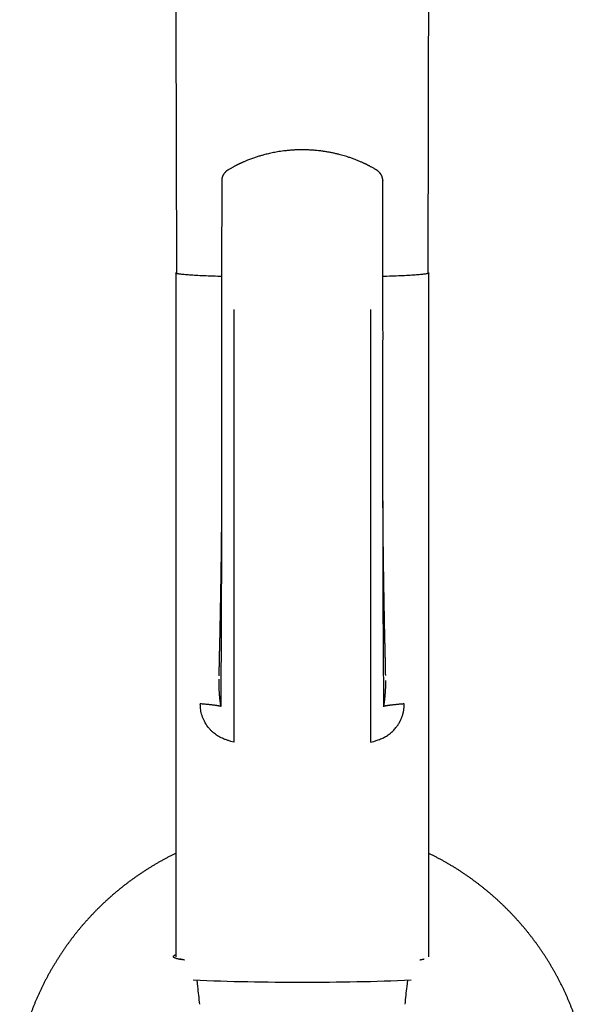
# Model space of a CAD drawing. Header units: millimetres. Extents: x 8 to 692, y 12 to 782.
# Tile 30 of 34: x 386 to 442, y 575 to 672. Entities that reach past the tile are written whole.
import ezdxf

# ---------------------------------------------------------------- set-up
doc = ezdxf.new("R2010")
doc.units = ezdxf.units.MM

msp = doc.modelspace()

# ---------------------------------------------------------------- linework, layer by layer
at = {"color": 7, "linetype": 'Continuous', "lineweight": 30}
for p, q in [((405.98, 655.865), (405.978, 655.86)), ((401.463, 646.766), (401.463, 579.717)), ((426.263, 579.717), (426.263, 646.766)), ((405.96, 643.227), (405.963, 643.225)), ((407.163, 600.752), (406.863, 600.847)), ((420.563, 600.752), (420.863, 600.848)), ((403.629, 576.824), (403.558, 577.437)), ((424.169, 577.437), (424.098, 576.824))]:
    msp.add_line(p, q, dxfattribs=at)
at = {"color": 7, "linetype": 'Continuous', "lineweight": 30, "flags": 128}
for points in [[(401.271, 750.887), (401.38, 708.848), (401.541, 646.765)], [(426.186, 646.765), (426.347, 708.844), (426.455, 750.89)], [(405.958, 646.432), (405.81, 646.437), (405.566, 646.444), (405.328, 646.452), (405.095, 646.46), (404.869, 646.468), (404.648, 646.476), (404.434, 646.485), (404.227, 646.493), (404.026, 646.502), (403.832, 646.511), (403.644, 646.521), (403.464, 646.53), (403.291, 646.54), (403.125, 646.549), (402.966, 646.559), (402.815, 646.569), (402.671, 646.58), (402.535, 646.59), (402.407, 646.6), (402.287, 646.611), (402.175, 646.621), (402.07, 646.632), (401.974, 646.643), (401.886, 646.654), (401.806, 646.665), (401.734, 646.676), (401.671, 646.687), (401.616, 646.698), (401.57, 646.709), (401.531, 646.721), (401.502, 646.732), (401.48, 646.743), (401.468, 646.755), (401.463, 646.766), (401.468, 646.777), (401.48, 646.788), (401.502, 646.8), (401.531, 646.811), (401.541, 646.814)], [(426.186, 646.814), (426.196, 646.811), (426.225, 646.8), (426.246, 646.788), (426.259, 646.777), (426.263, 646.766), (426.259, 646.755), (426.246, 646.743), (426.225, 646.732), (426.196, 646.721), (426.157, 646.709), (426.111, 646.698), (426.056, 646.687), (425.992, 646.676), (425.921, 646.665), (425.841, 646.654), (425.753, 646.643), (425.657, 646.632), (425.552, 646.621), (425.44, 646.611), (425.32, 646.6), (425.191, 646.59), (425.056, 646.58), (424.912, 646.569), (424.761, 646.559), (424.602, 646.549), (424.436, 646.54), (424.263, 646.53), (424.083, 646.521), (423.895, 646.511), (423.701, 646.502), (423.5, 646.493), (423.292, 646.485), (423.078, 646.476), (422.858, 646.468), (422.632, 646.46), (422.399, 646.452), (422.161, 646.444), (421.917, 646.437), (421.769, 646.432)]]:
    msp.add_lwpolyline(points, dxfattribs=at)
at = {"color": 7, "linetype": 'Continuous', "lineweight": 30}
for centre, start, end in [((412.71, 787.385), 267.40187, 270.3146), ((415.017, 787.385), 269.6854, 272.59813)]:
    msp.add_arc(centre, 210.143, start, end, dxfattribs=at)
for points, knots in [([(421.054, 656.928), (421.009, 656.954), (420.924, 657.003), (420.8, 657.074), (420.685, 657.137), (420.579, 657.194), (420.484, 657.245), (420.398, 657.289), (420.322, 657.328), (420.256, 657.361), (420.201, 657.388), (420.158, 657.41), (420.126, 657.425), (420.103, 657.436), (420.087, 657.444), (420.072, 657.451), (420.056, 657.459), (420.035, 657.469), (420.009, 657.482), (419.977, 657.496), (419.925, 657.521), (419.851, 657.556), (419.746, 657.603), (419.625, 657.657), (419.487, 657.716), (419.342, 657.777), (419.19, 657.839), (419.031, 657.901), (418.865, 657.963), (418.696, 658.024), (418.527, 658.083), (418.326, 658.15), (418.094, 658.223), (417.831, 658.301), (417.547, 658.379), (417.242, 658.456), (416.917, 658.529), (416.595, 658.595), (416.272, 658.653), (415.945, 658.704), (415.615, 658.748), (415.282, 658.785), (414.948, 658.814), (414.606, 658.836), (414.255, 658.85), (413.908, 658.855), (413.565, 658.852), (413.227, 658.841), (412.884, 658.822), (412.543, 658.794), (412.21, 658.76), (411.889, 658.719), (411.588, 658.674), (411.307, 658.627), (411.045, 658.577), (410.793, 658.525), (410.552, 658.47), (410.321, 658.414), (410.117, 658.361), (409.937, 658.312), (409.774, 658.265), (409.608, 658.215), (409.436, 658.161), (409.258, 658.102), (409.075, 658.04), (408.887, 657.972), (408.694, 657.9), (408.52, 657.832), (408.367, 657.769), (408.241, 657.716), (408.122, 657.665), (408.021, 657.621), (407.939, 657.584), (407.873, 657.554), (407.815, 657.527), (407.763, 657.503), (407.718, 657.482), (407.683, 657.465), (407.653, 657.45), (407.62, 657.435), (407.576, 657.413), (407.522, 657.387), (407.461, 657.356), (407.391, 657.321), (407.313, 657.281), (407.226, 657.235), (407.13, 657.185), (407.027, 657.129), (406.916, 657.067), (406.797, 657), (406.715, 656.952), (406.673, 656.928)], [0, 0, 0, 0, 0.010451, 0.020116, 0.028994, 0.037085, 0.044391, 0.05091, 0.056643, 0.061589, 0.06575, 0.069125, 0.071337, 0.073003, 0.074124, 0.075069, 0.07621, 0.077767, 0.079738, 0.082123, 0.084779, 0.091433, 0.098637, 0.107932, 0.118007, 0.128862, 0.139604, 0.151015, 0.163034, 0.175095, 0.187056, 0.198915, 0.217346, 0.235526, 0.253457, 0.275916, 0.297971, 0.319622, 0.340985, 0.362767, 0.385089, 0.406632, 0.428658, 0.45117, 0.47417, 0.497663, 0.519448, 0.541636, 0.564232, 0.586951, 0.608982, 0.630276, 0.650833, 0.669029, 0.686605, 0.703561, 0.719895, 0.735607, 0.750696, 0.761799, 0.772815, 0.784325, 0.796346, 0.808878, 0.821685, 0.834986, 0.848782, 0.863072, 0.872423, 0.881898, 0.890657, 0.89847, 0.903943, 0.908831, 0.913133, 0.91685, 0.920363, 0.923119, 0.92469, 0.927138, 0.930465, 0.934672, 0.939188, 0.94441, 0.950339, 0.956974, 0.964316, 0.972214, 0.980794, 0.990056, 1, 1, 1, 1]), ([(406.673, 656.928), (406.66, 656.92), (406.636, 656.906), (406.606, 656.886), (406.577, 656.867), (406.542, 656.843), (406.499, 656.812), (406.446, 656.771), (406.392, 656.724), (406.339, 656.675), (406.295, 656.63), (406.257, 656.586), (406.222, 656.544), (406.189, 656.501), (406.161, 656.46), (406.136, 656.42), (406.113, 656.38), (406.09, 656.338), (406.068, 656.291), (406.051, 656.251), (406.04, 656.221), (406.033, 656.201), (406.026, 656.182), (406.019, 656.158), (406.01, 656.13), (406.001, 656.094), (405.991, 656.048), (405.982, 655.992), (405.975, 655.928), (405.973, 655.883), (405.973, 655.859)], [0, 0, 0, 0, 0.033923, 0.060768, 0.080419, 0.111416, 0.155454, 0.199457, 0.264452, 0.317062, 0.364277, 0.408015, 0.45058, 0.488879, 0.529861, 0.563297, 0.596298, 0.631883, 0.671066, 0.711156, 0.729209, 0.741917, 0.756986, 0.774939, 0.796055, 0.821641, 0.85756, 0.899465, 0.947052, 1, 1, 1, 1]), ([(421.754, 655.859), (421.753, 655.886), (421.752, 655.936), (421.743, 656.007), (421.732, 656.067), (421.721, 656.114), (421.71, 656.151), (421.701, 656.181), (421.693, 656.206), (421.684, 656.231), (421.673, 656.259), (421.659, 656.291), (421.645, 656.321), (421.633, 656.345), (421.623, 656.363), (421.613, 656.382), (421.6, 656.405), (421.585, 656.43), (421.57, 656.454), (421.554, 656.477), (421.536, 656.503), (421.511, 656.537), (421.48, 656.575), (421.446, 656.614), (421.412, 656.65), (421.38, 656.682), (421.353, 656.708), (421.329, 656.729), (421.31, 656.746), (421.29, 656.762), (421.268, 656.78), (421.243, 656.8), (421.217, 656.82), (421.192, 656.838), (421.172, 656.852), (421.152, 656.866), (421.126, 656.883), (421.093, 656.904), (421.067, 656.919), (421.054, 656.928)], [0, 0, 0, 0, 0.060896, 0.113784, 0.158351, 0.194255, 0.220499, 0.2425, 0.261759, 0.279019, 0.300759, 0.328576, 0.356818, 0.373933, 0.386737, 0.401725, 0.421964, 0.446288, 0.467624, 0.484778, 0.509518, 0.540302, 0.578599, 0.620362, 0.657454, 0.691665, 0.72363, 0.744351, 0.763704, 0.781914, 0.801027, 0.828788, 0.853545, 0.875891, 0.896151, 0.913113, 0.935846, 0.964767, 1, 1, 1, 1]), ([(405.975, 655.865), (405.974, 655.472), (405.972, 654.593), (405.969, 653.229), (405.967, 651.771), (405.964, 650.313), (405.962, 648.865), (405.96, 647.426), (405.958, 645.996), (405.957, 644.596), (405.956, 643.674), (405.955, 643.227)], [0, 0, 0, 0, 0.093135, 0.208429, 0.323703, 0.438966, 0.554225, 0.667424, 0.780619, 0.893808, 1, 1, 1, 1]), ([(421.772, 643.229), (421.771, 643.683), (421.77, 644.623), (421.769, 646.048), (421.767, 647.504), (421.765, 648.96), (421.762, 650.409), (421.76, 651.849), (421.757, 653.281), (421.755, 654.619), (421.753, 655.48), (421.752, 655.864)], [0, 0, 0, 0, 0.1081417, 0.2234091, 0.3386842, 0.4539625, 0.5692429, 0.6824692, 0.7957059, 0.9089627, 1, 1, 1, 1]), ([(421.754, 655.864), (421.754, 655.864), (421.755, 655.862), (421.754, 655.861), (421.753, 655.859)], [0, 0, 0, 0, 0.054178, 1, 1, 1, 1]), ([(405.96, 643.227), (405.959, 643.024), (405.958, 642.621), (405.957, 642.023), (405.956, 641.438), (405.955, 640.864), (405.955, 640.302), (405.954, 639.753), (405.954, 639.216), (405.954, 638.684), (405.955, 638.157), (405.955, 637.635), (405.955, 637.127), (405.955, 636.634), (405.956, 636.154), (405.956, 635.689), (405.956, 635.238), (405.957, 634.801), (405.957, 634.378), (405.957, 633.969), (405.958, 633.575), (405.958, 633.201), (405.958, 632.848), (405.959, 632.515), (405.959, 632.195), (405.959, 631.887), (405.959, 631.456), (405.96, 630.899), (405.96, 630.213), (405.96, 629.532), (405.961, 628.853), (405.961, 628.178), (405.961, 627.4), (405.961, 626.783), (405.961, 626.33), (405.96, 626.148), (405.96, 625.976), (405.959, 625.805), (405.959, 625.636), (405.958, 625.47), (405.957, 625.319), (405.956, 625.182), (405.955, 625.06), (405.954, 624.984), (405.954, 624.948)], [0, 0, 0, 0, 0.033076, 0.065526, 0.097339, 0.128507, 0.15902, 0.188872, 0.218057, 0.246568, 0.275709, 0.304101, 0.33174, 0.358622, 0.384744, 0.410104, 0.4347, 0.45853, 0.481593, 0.503889, 0.525416, 0.546176, 0.565048, 0.583239, 0.600751, 0.617585, 0.633742, 0.671427, 0.708921, 0.746249, 0.783419, 0.820436, 0.85731, 0.911576, 0.922107, 0.932151, 0.941669, 0.950664, 0.960692, 0.969988, 0.978556, 0.986406, 0.99355, 1, 1, 1, 1]), ([(407.163, 643.183), (407.163, 641.714), (407.163, 638.774), (407.163, 634.38), (407.163, 630.003), (407.163, 625.646), (407.163, 621.553), (407.163, 617.723), (407.163, 614.152), (407.163, 611.489), (407.163, 609.721), (407.163, 608.838), (407.163, 607.958), (407.163, 607.076), (407.163, 606.222), (407.163, 605.476), (407.163, 604.848), (407.163, 604.335), (407.163, 603.886), (407.163, 603.477), (407.163, 603.142), (407.163, 602.9), (407.163, 602.819), (407.163, 602.779)], [0, 0, 0, 0, 0.100118, 0.200225, 0.300317, 0.400397, 0.500464, 0.58384, 0.667207, 0.750568, 0.771408, 0.792247, 0.813086, 0.833919, 0.854718, 0.8755, 0.891066, 0.906639, 0.922195, 0.937735, 0.958479, 0.979224, 1, 1, 1, 1]), ([(420.563, 643.183), (420.563, 642.613), (420.563, 641.471), (420.563, 639.761), (420.563, 638.053), (420.563, 636.346), (420.563, 634.639), (420.563, 632.931), (420.563, 631.271), (420.563, 629.659), (420.563, 628.097), (420.563, 626.539), (420.563, 624.988), (420.563, 623.444), (420.563, 621.934), (420.563, 620.458), (420.563, 619.015), (420.563, 617.578), (420.563, 616.246), (420.563, 615.012), (420.563, 613.872), (420.563, 612.72), (420.563, 611.613), (420.563, 610.549), (420.563, 609.528), (420.563, 608.706), (420.563, 608.085), (420.563, 607.67), (420.563, 607.254), (420.563, 606.839), (420.563, 606.429), (420.563, 606.068), (420.563, 605.755), (420.563, 605.49), (420.563, 605.23), (420.563, 604.977), (420.563, 604.733), (420.563, 604.5), (420.563, 604.278), (420.563, 604.07), (420.563, 603.877), (420.563, 603.7), (420.563, 603.54), (420.563, 603.396), (420.563, 603.27), (420.563, 603.16), (420.563, 603.058), (420.563, 602.965), (420.563, 602.886), (420.563, 602.823), (420.563, 602.793), (420.563, 602.779)], [0, 0, 0, 0, 0.038871, 0.077719, 0.116565, 0.155432, 0.194343, 0.233327, 0.272387, 0.308233, 0.344083, 0.379894, 0.415629, 0.451255, 0.486724, 0.520375, 0.553833, 0.5872, 0.620611, 0.647017, 0.673663, 0.700641, 0.728041, 0.751687, 0.775748, 0.800243, 0.809985, 0.819794, 0.829669, 0.839611, 0.84962, 0.859695, 0.866605, 0.873544, 0.880514, 0.887516, 0.894554, 0.90162, 0.908707, 0.915814, 0.922937, 0.930068, 0.937198, 0.944314, 0.951414, 0.958492, 0.965539, 0.974284, 0.982952, 0.991531, 1, 1, 1, 1]), ([(421.773, 624.948), (421.772, 624.953), (421.772, 624.963), (421.771, 624.993), (421.77, 625.033), (421.768, 625.083), (421.767, 625.144), (421.767, 625.215), (421.767, 625.294), (421.767, 625.379), (421.767, 625.468), (421.766, 625.577), (421.766, 625.709), (421.766, 625.864), (421.766, 626.047), (421.766, 626.257), (421.766, 626.498), (421.766, 626.751), (421.766, 627.018), (421.766, 627.3), (421.766, 627.597), (421.766, 627.906), (421.766, 628.228), (421.766, 628.563), (421.766, 628.912), (421.767, 629.531), (421.767, 630.417), (421.768, 631.568), (421.769, 632.719), (421.77, 633.878), (421.771, 635.043), (421.772, 636.214), (421.773, 637.124), (421.773, 637.772), (421.774, 638.156), (421.774, 638.532), (421.774, 638.901), (421.774, 639.263), (421.774, 639.615), (421.774, 639.951), (421.775, 640.27), (421.775, 640.572), (421.775, 640.86), (421.775, 641.134), (421.774, 641.395), (421.774, 641.642), (421.774, 641.847), (421.774, 642.014), (421.774, 642.146), (421.774, 642.276), (421.774, 642.41), (421.774, 642.553), (421.774, 642.707), (421.774, 642.871), (421.773, 643.048), (421.773, 643.169), (421.773, 643.231)], [0, 0, 0, 0, 0.002453, 0.005002, 0.00779, 0.010927, 0.01443, 0.018399, 0.022855, 0.02756, 0.032417, 0.037427, 0.045606, 0.054161, 0.063092, 0.07564, 0.088861, 0.102754, 0.11732, 0.132877, 0.149134, 0.166093, 0.183752, 0.202113, 0.221177, 0.240945, 0.303785, 0.366609, 0.429433, 0.492269, 0.555971, 0.619654, 0.683284, 0.704265, 0.725223, 0.74569, 0.765439, 0.785357, 0.804486, 0.822825, 0.839929, 0.856285, 0.871893, 0.886753, 0.900865, 0.914231, 0.926851, 0.934254, 0.941374, 0.948219, 0.955352, 0.963136, 0.971414, 0.980317, 0.989846, 1, 1, 1, 1]), ([(405.955, 625.521), (405.955, 625.506), (405.955, 625.474), (405.955, 625.422), (405.955, 625.363), (405.955, 625.3), (405.955, 625.238), (405.954, 625.183), (405.954, 625.137), (405.954, 625.1), (405.954, 625.066), (405.954, 625.032), (405.954, 624.99), (405.954, 624.94), (405.954, 624.883), (405.954, 624.822), (405.953, 624.761), (405.953, 624.7), (405.953, 624.643), (405.953, 624.594), (405.953, 624.555), (405.953, 624.521), (405.952, 624.485), (405.952, 624.443), (405.952, 624.395), (405.952, 624.342), (405.952, 624.284), (405.952, 624.228), (405.951, 624.176), (405.951, 624.133), (405.951, 624.094), (405.951, 624.064), (405.951, 624.038), (405.951, 624.011), (405.951, 623.976), (405.95, 623.935), (405.95, 623.882), (405.95, 623.825), (405.95, 623.764), (405.949, 623.709), (405.949, 623.661), (405.949, 623.61), (405.949, 623.548), (405.948, 623.473), (405.948, 623.393), (405.947, 623.321), (405.947, 623.26), (405.947, 623.208), (405.947, 623.172), (405.946, 623.148), (405.946, 623.134), (405.946, 623.12), (405.946, 623.102), (405.946, 623.076), (405.946, 623.032), (405.945, 622.977), (405.945, 622.919), (405.945, 622.869), (405.945, 622.826), (405.944, 622.786), (405.944, 622.749), (405.944, 622.713), (405.944, 622.668), (405.943, 622.609), (405.943, 622.534), (405.942, 622.452), (405.942, 622.367), (405.941, 622.293), (405.941, 622.236), (405.94, 622.196), (405.94, 622.16), (405.94, 622.125), (405.939, 622.084), (405.939, 622.044), (405.939, 622.008), (405.939, 621.975), (405.938, 621.94), (405.938, 621.902), (405.938, 621.862), (405.937, 621.827), (405.937, 621.8), (405.937, 621.783), (405.937, 621.769), (405.937, 621.757), (405.937, 621.734), (405.936, 621.7), (405.936, 621.65), (405.936, 621.591), (405.935, 621.537), (405.935, 621.489), (405.934, 621.452), (405.934, 621.412), (405.934, 621.372), (405.933, 621.335), (405.933, 621.303), (405.933, 621.276), (405.933, 621.249), (405.932, 621.221), (405.932, 621.19), (405.932, 621.157), (405.931, 621.121), (405.931, 621.082), (405.931, 621.041), (405.93, 620.997), (405.93, 620.954), (405.93, 620.917), (405.929, 620.89), (405.929, 620.868), (405.929, 620.845), (405.929, 620.816), (405.928, 620.781), (405.928, 620.743), (405.928, 620.703), (405.927, 620.658), (405.927, 620.608), (405.926, 620.555), (405.926, 620.509), (405.925, 620.472), (405.925, 620.445), (405.925, 620.424), (405.924, 620.401), (405.924, 620.371), (405.924, 620.332), (405.923, 620.282), (405.923, 620.224), (405.922, 620.163), (405.921, 620.107), (405.921, 620.057), (405.92, 620.008), (405.92, 619.954), (405.919, 619.893), (405.918, 619.831), (405.918, 619.769), (405.917, 619.71), (405.916, 619.651), (405.916, 619.597), (405.915, 619.551), (405.915, 619.513), (405.914, 619.477), (405.914, 619.437), (405.913, 619.39), (405.913, 619.339), (405.912, 619.275), (405.911, 619.202), (405.91, 619.123), (405.909, 619.051), (405.908, 618.981), (405.907, 618.91), (405.906, 618.831), (405.905, 618.762), (405.905, 618.705), (405.904, 618.667), (405.904, 618.635), (405.903, 618.612), (405.903, 618.592), (405.903, 618.571), (405.902, 618.544), (405.902, 618.509), (405.901, 618.468), (405.901, 618.424), (405.9, 618.38), (405.899, 618.332), (405.899, 618.281), (405.898, 618.233), (405.898, 618.193), (405.897, 618.164), (405.897, 618.139), (405.896, 618.112), (405.896, 618.077), (405.895, 618.039), (405.895, 617.993), (405.894, 617.945), (405.893, 617.896), (405.893, 617.855), (405.892, 617.817), (405.892, 617.776), (405.891, 617.728), (405.89, 617.668), (405.889, 617.601), (405.888, 617.527), (405.887, 617.449), (405.886, 617.381), (405.885, 617.326), (405.884, 617.287), (405.884, 617.253), (405.883, 617.22), (405.883, 617.177), (405.882, 617.122), (405.881, 617.053), (405.88, 616.992), (405.879, 616.944), (405.879, 616.914), (405.878, 616.891), (405.878, 616.876), (405.878, 616.863), (405.878, 616.849), (405.877, 616.828), (405.877, 616.797), (405.876, 616.755), (405.875, 616.694), (405.874, 616.616), (405.873, 616.54), (405.872, 616.48), (405.871, 616.44), (405.87, 616.405), (405.87, 616.377), (405.87, 616.353), (405.869, 616.326), (405.869, 616.292), (405.868, 616.254), (405.867, 616.213), (405.866, 616.167), (405.866, 616.118), (405.865, 616.065), (405.864, 616.015), (405.863, 615.971), (405.863, 615.939), (405.862, 615.913), (405.862, 615.888), (405.861, 615.859), (405.861, 615.826), (405.86, 615.773), (405.859, 615.701), (405.857, 615.619), (405.856, 615.538), (405.854, 615.454), (405.853, 615.367), (405.851, 615.28), (405.85, 615.199), (405.849, 615.124), (405.847, 615.056), (405.846, 614.995), (405.845, 614.935), (405.844, 614.874), (405.843, 614.81), (405.842, 614.752), (405.841, 614.705), (405.84, 614.669), (405.84, 614.634), (405.839, 614.598), (405.839, 614.56), (405.838, 614.52), (405.837, 614.483), (405.836, 614.439), (405.835, 614.387), (405.834, 614.322), (405.833, 614.253), (405.832, 614.192), (405.831, 614.14), (405.83, 614.096), (405.829, 614.05), (405.828, 614.003), (405.828, 613.959), (405.827, 613.904), (405.825, 613.83), (405.823, 613.738), (405.822, 613.641), (405.82, 613.547), (405.818, 613.457), (405.817, 613.373), (405.816, 613.308), (405.815, 613.259), (405.814, 613.222), (405.813, 613.178), (405.812, 613.127), (405.811, 613.073), (405.81, 613.022), (405.809, 612.964), (405.808, 612.896), (405.806, 612.819), (405.805, 612.753), (405.804, 612.697), (405.803, 612.65), (405.802, 612.602), (405.801, 612.555), (405.801, 612.508), (405.799, 612.454), (405.798, 612.391), (405.797, 612.323), (405.796, 612.26), (405.795, 612.196), (405.793, 612.132), (405.792, 612.066), (405.791, 612.01), (405.79, 611.961), (405.789, 611.916), (405.788, 611.87), (405.787, 611.796), (405.785, 611.695), (405.782, 611.565), (405.779, 611.438), (405.777, 611.31), (405.775, 611.211), (405.773, 611.134), (405.772, 611.084), (405.771, 611.036), (405.77, 610.99), (405.768, 610.937), (405.767, 610.88), (405.766, 610.823), (405.765, 610.774), (405.764, 610.732), (405.763, 610.694), (405.762, 610.641), (405.76, 610.568), (405.758, 610.476), (405.755, 610.378), (405.753, 610.28), (405.75, 610.187), (405.748, 610.102), (405.746, 610.02), (405.744, 609.934), (405.742, 609.85), (405.74, 609.782), (405.739, 609.732), (405.738, 609.698), (405.737, 609.665), (405.737, 609.629), (405.736, 609.589), (405.734, 609.533), (405.733, 609.464), (405.731, 609.383), (405.728, 609.278), (405.726, 609.158), (405.723, 609.022), (405.72, 608.91), (405.718, 608.817), (405.717, 608.742), (405.715, 608.672), (405.714, 608.603), (405.713, 608.533), (405.711, 608.465), (405.71, 608.399), (405.709, 608.334), (405.707, 608.262), (405.706, 608.185), (405.704, 608.11), (405.703, 608.043), (405.702, 607.978), (405.7, 607.91), (405.699, 607.848), (405.698, 607.793), (405.697, 607.747), (405.697, 607.704), (405.696, 607.666), (405.695, 607.63), (405.694, 607.596), (405.694, 607.567), (405.693, 607.542), (405.693, 607.519), (405.693, 607.498), (405.692, 607.478), (405.692, 607.458), (405.691, 607.438), (405.691, 607.417), (405.69, 607.398), (405.69, 607.381), (405.69, 607.367), (405.69, 607.354), (405.689, 607.339), (405.689, 607.324), (405.688, 607.31), (405.688, 607.298), (405.688, 607.29), (405.688, 607.287), (405.688, 607.287), (405.688, 607.288)], [0, 0, 0, 0, 0.002384, 0.005035, 0.007962, 0.011172, 0.014353, 0.017103, 0.019303, 0.021121, 0.022631, 0.024283, 0.02615, 0.0288, 0.03166, 0.034728, 0.037848, 0.040877, 0.043814, 0.046392, 0.04816, 0.049666, 0.051456, 0.053562, 0.055974, 0.058627, 0.06151, 0.064622, 0.066951, 0.069249, 0.071162, 0.072673, 0.073782, 0.074987, 0.076754, 0.078997, 0.081202, 0.084577, 0.087617, 0.090334, 0.092749, 0.094863, 0.09787, 0.10204, 0.10617, 0.109771, 0.112845, 0.115417, 0.117503, 0.11831, 0.119011, 0.119607, 0.120355, 0.12168, 0.123586, 0.126932, 0.129836, 0.132293, 0.134442, 0.13638, 0.138234, 0.140003, 0.141766, 0.145035, 0.148807, 0.153041, 0.157418, 0.161591, 0.164073, 0.166058, 0.167628, 0.16938, 0.171426, 0.173778, 0.175277, 0.176914, 0.178691, 0.180608, 0.182663, 0.184584, 0.185896, 0.186721, 0.18726, 0.187891, 0.188622, 0.190615, 0.193105, 0.196084, 0.199515, 0.201303, 0.203192, 0.205182, 0.207273, 0.209267, 0.210782, 0.21206, 0.213371, 0.214792, 0.216325, 0.218004, 0.219808, 0.221744, 0.223814, 0.226017, 0.228347, 0.230348, 0.231606, 0.23251, 0.23364, 0.235083, 0.23684, 0.238881, 0.240911, 0.242853, 0.24573, 0.248391, 0.250815, 0.252784, 0.253951, 0.254832, 0.255925, 0.257457, 0.25943, 0.261731, 0.265138, 0.268213, 0.27095, 0.273485, 0.275792, 0.278485, 0.28161, 0.285014, 0.287926, 0.290907, 0.293955, 0.296841, 0.299177, 0.30096, 0.302572, 0.304626, 0.307076, 0.309655, 0.312318, 0.31673, 0.320739, 0.324322, 0.327741, 0.331281, 0.335188, 0.339691, 0.341864, 0.343847, 0.345436, 0.34663, 0.34747, 0.348471, 0.349798, 0.351631, 0.353772, 0.355985, 0.358259, 0.360593, 0.363311, 0.365902, 0.36794, 0.369412, 0.370328, 0.371706, 0.37355, 0.375619, 0.377524, 0.380509, 0.382958, 0.384971, 0.386867, 0.38867, 0.391271, 0.394258, 0.397694, 0.401555, 0.405621, 0.409497, 0.411949, 0.413995, 0.415583, 0.417141, 0.419049, 0.422076, 0.425597, 0.429552, 0.431378, 0.432989, 0.434144, 0.434845, 0.435409, 0.436092, 0.436894, 0.43867, 0.440845, 0.443407, 0.447898, 0.452875, 0.454962, 0.457123, 0.459, 0.460319, 0.461417, 0.462786, 0.464484, 0.466506, 0.468657, 0.470839, 0.473499, 0.476205, 0.478917, 0.481197, 0.482925, 0.483933, 0.485141, 0.486712, 0.488462, 0.490242, 0.49487, 0.499475, 0.502869, 0.507413, 0.512278, 0.516361, 0.520756, 0.524834, 0.527936, 0.531194, 0.53419, 0.537237, 0.540659, 0.544095, 0.546069, 0.547953, 0.549728, 0.551494, 0.553468, 0.555643, 0.557627, 0.55925, 0.562341, 0.565752, 0.569271, 0.573005, 0.575138, 0.577396, 0.579797, 0.582341, 0.584676, 0.5866, 0.590819, 0.596143, 0.600963, 0.605857, 0.610649, 0.614948, 0.619, 0.6207, 0.622539, 0.624831, 0.627579, 0.630493, 0.633133, 0.635556, 0.639616, 0.643636, 0.647616, 0.649934, 0.652375, 0.654961, 0.657418, 0.659739, 0.662357, 0.665945, 0.669578, 0.672965, 0.675939, 0.679529, 0.683073, 0.686383, 0.68832, 0.690796, 0.693409, 0.695686, 0.702462, 0.709385, 0.716322, 0.722582, 0.729718, 0.732189, 0.734993, 0.737587, 0.739897, 0.742518, 0.74599, 0.749135, 0.751712, 0.753818, 0.755858, 0.757875, 0.762398, 0.767608, 0.772686, 0.778204, 0.783299, 0.787381, 0.791734, 0.796419, 0.801003, 0.805138, 0.807219, 0.80893, 0.810591, 0.812507, 0.814679, 0.817108, 0.82138, 0.825822, 0.830364, 0.838409, 0.845776, 0.85303, 0.857538, 0.861982, 0.866059, 0.869988, 0.874297, 0.878653, 0.882633, 0.886557, 0.890956, 0.896685, 0.901747, 0.906189, 0.910669, 0.915754, 0.921242, 0.925122, 0.929123, 0.932907, 0.936236, 0.939589, 0.943141, 0.946372, 0.948769, 0.951377, 0.953948, 0.956312, 0.958717, 0.961532, 0.964566, 0.967631, 0.970352, 0.972728, 0.974832, 0.978081, 0.981607, 0.985846, 0.990372, 0.994755, 0.998709, 1, 1, 1, 1]), ([(405.955, 625.518), (405.955, 625.103), (405.953, 624.16), (405.95, 622.689), (405.946, 621.099), (405.942, 619.505), (405.939, 618.103), (405.935, 616.895), (405.932, 615.884), (405.929, 614.88), (405.925, 613.885), (405.922, 612.903), (405.918, 611.935), (405.915, 611.054), (405.912, 610.261), (405.908, 609.552), (405.903, 608.856), (405.897, 608.294), (405.892, 607.865), (405.889, 607.566), (405.886, 607.273), (405.884, 606.987), (405.882, 606.708), (405.88, 606.438), (405.878, 606.187), (405.877, 605.954), (405.876, 605.741), (405.875, 605.54), (405.874, 605.354), (405.873, 605.184), (405.873, 605.03), (405.872, 604.894), (405.872, 604.774), (405.872, 604.669), (405.872, 604.576), (405.872, 604.495), (405.872, 604.426), (405.872, 604.37), (405.872, 604.327), (405.872, 604.29), (405.872, 604.264), (405.872, 604.252), (405.872, 604.251), (405.872, 604.251)], [0, 0, 0, 0, 0.049927, 0.113686, 0.1778, 0.242329, 0.307108, 0.348351, 0.389494, 0.430429, 0.471046, 0.511237, 0.5509, 0.589935, 0.619503, 0.648606, 0.677238, 0.705404, 0.717896, 0.730291, 0.742593, 0.7548, 0.766914, 0.778933, 0.790852, 0.801544, 0.812161, 0.822705, 0.833189, 0.843635, 0.854069, 0.864515, 0.874998, 0.885547, 0.896178, 0.908199, 0.920381, 0.93276, 0.945363, 0.958214, 0.975454, 0.9932, 1, 1, 1, 1]), ([(422.039, 607.29), (422.039, 607.29), (422.039, 607.289), (422.039, 607.291), (422.039, 607.297), (422.039, 607.305), (422.038, 607.316), (422.038, 607.33), (422.038, 607.346), (422.037, 607.363), (422.037, 607.38), (422.036, 607.397), (422.036, 607.418), (422.036, 607.44), (422.035, 607.461), (422.035, 607.48), (422.034, 607.5), (422.034, 607.524), (422.033, 607.549), (422.033, 607.574), (422.032, 607.597), (422.032, 607.618), (422.032, 607.64), (422.031, 607.662), (422.031, 607.686), (422.03, 607.713), (422.03, 607.744), (422.029, 607.78), (422.028, 607.819), (422.027, 607.859), (422.027, 607.898), (422.026, 607.931), (422.025, 607.964), (422.025, 607.997), (422.024, 608.034), (422.023, 608.072), (422.023, 608.114), (422.022, 608.162), (422.021, 608.213), (422.02, 608.264), (422.019, 608.316), (422.018, 608.369), (422.017, 608.425), (422.015, 608.482), (422.014, 608.54), (422.013, 608.597), (422.012, 608.652), (422.011, 608.701), (422.01, 608.742), (422.009, 608.78), (422.008, 608.82), (422.007, 608.866), (422.006, 608.917), (422.005, 608.971), (422.004, 609.027), (422.003, 609.082), (422.002, 609.132), (422.001, 609.176), (422, 609.217), (421.999, 609.26), (421.998, 609.309), (421.996, 609.395), (421.993, 609.514), (421.99, 609.647), (421.987, 609.758), (421.985, 609.849), (421.983, 609.934), (421.981, 610.005), (421.98, 610.064), (421.978, 610.116), (421.977, 610.171), (421.975, 610.231), (421.974, 610.301), (421.972, 610.375), (421.97, 610.444), (421.969, 610.503), (421.967, 610.559), (421.966, 610.621), (421.964, 610.685), (421.963, 610.748), (421.961, 610.836), (421.958, 610.95), (421.955, 611.093), (421.951, 611.241), (421.948, 611.385), (421.945, 611.529), (421.943, 611.666), (421.94, 611.818), (421.937, 611.933), (421.936, 612.011), (421.935, 612.037), (421.935, 612.061), (421.935, 612.087), (421.934, 612.12), (421.933, 612.16), (421.932, 612.205), (421.931, 612.253), (421.93, 612.304), (421.929, 612.36), (421.928, 612.416), (421.927, 612.472), (421.926, 612.529), (421.925, 612.589), (421.924, 612.652), (421.922, 612.714), (421.921, 612.771), (421.92, 612.826), (421.919, 612.882), (421.918, 612.94), (421.917, 612.997), (421.916, 613.051), (421.915, 613.104), (421.914, 613.159), (421.913, 613.21), (421.912, 613.261), (421.911, 613.31), (421.91, 613.363), (421.909, 613.414), (421.908, 613.46), (421.908, 613.501), (421.907, 613.555), (421.905, 613.626), (421.904, 613.714), (421.902, 613.803), (421.9, 613.888), (421.899, 613.974), (421.897, 614.056), (421.896, 614.133), (421.895, 614.208), (421.893, 614.283), (421.892, 614.353), (421.891, 614.423), (421.889, 614.504), (421.888, 614.581), (421.887, 614.641), (421.886, 614.678), (421.885, 614.711), (421.885, 614.744), (421.884, 614.781), (421.883, 614.826), (421.882, 614.877), (421.881, 614.935), (421.88, 614.999), (421.879, 615.067), (421.878, 615.14), (421.876, 615.216), (421.875, 615.281), (421.874, 615.331), (421.874, 615.364), (421.873, 615.396), (421.873, 615.433), (421.872, 615.476), (421.871, 615.53), (421.87, 615.591), (421.869, 615.661), (421.868, 615.729), (421.866, 615.797), (421.865, 615.861), (421.864, 615.92), (421.863, 615.98), (421.862, 616.042), (421.861, 616.106), (421.86, 616.172), (421.859, 616.237), (421.858, 616.298), (421.857, 616.349), (421.857, 616.389), (421.856, 616.422), (421.855, 616.456), (421.855, 616.498), (421.854, 616.545), (421.853, 616.599), (421.852, 616.657), (421.851, 616.712), (421.851, 616.755), (421.85, 616.785), (421.85, 616.809), (421.849, 616.839), (421.849, 616.877), (421.848, 616.925), (421.847, 616.983), (421.846, 617.047), (421.845, 617.117), (421.844, 617.189), (421.843, 617.25), (421.842, 617.299), (421.842, 617.343), (421.841, 617.396), (421.84, 617.456), (421.839, 617.512), (421.838, 617.56), (421.838, 617.6), (421.837, 617.638), (421.837, 617.672), (421.836, 617.699), (421.836, 617.722), (421.836, 617.745), (421.835, 617.774), (421.835, 617.81), (421.834, 617.85), (421.834, 617.888), (421.833, 617.923), (421.833, 617.96), (421.832, 617.998), (421.831, 618.036), (421.831, 618.069), (421.831, 618.098), (421.83, 618.127), (421.83, 618.159), (421.829, 618.202), (421.828, 618.253), (421.828, 618.312), (421.827, 618.371), (421.826, 618.431), (421.825, 618.49), (421.824, 618.545), (421.824, 618.593), (421.823, 618.631), (421.823, 618.666), (421.822, 618.702), (421.822, 618.746), (421.821, 618.796), (421.821, 618.844), (421.82, 618.886), (421.82, 618.92), (421.819, 618.953), (421.819, 618.983), (421.818, 619.007), (421.818, 619.026), (421.818, 619.045), (421.818, 619.07), (421.817, 619.104), (421.817, 619.143), (421.816, 619.188), (421.816, 619.235), (421.815, 619.283), (421.814, 619.329), (421.814, 619.373), (421.813, 619.411), (421.813, 619.444), (421.813, 619.476), (421.812, 619.518), (421.812, 619.572), (421.811, 619.635), (421.81, 619.698), (421.809, 619.755), (421.809, 619.804), (421.808, 619.847), (421.808, 619.888), (421.807, 619.933), (421.807, 619.983), (421.806, 620.039), (421.806, 620.09), (421.805, 620.136), (421.805, 620.176), (421.804, 620.217), (421.804, 620.256), (421.804, 620.291), (421.803, 620.319), (421.803, 620.341), (421.803, 620.361), (421.803, 620.385), (421.802, 620.418), (421.802, 620.459), (421.801, 620.505), (421.801, 620.551), (421.8, 620.596), (421.8, 620.649), (421.799, 620.71), (421.799, 620.778), (421.798, 620.841), (421.797, 620.902), (421.797, 620.963), (421.796, 621.028), (421.796, 621.099), (421.795, 621.164), (421.795, 621.218), (421.794, 621.255), (421.794, 621.286), (421.794, 621.309), (421.794, 621.329), (421.793, 621.352), (421.793, 621.383), (421.793, 621.421), (421.792, 621.465), (421.792, 621.509), (421.792, 621.553), (421.791, 621.607), (421.791, 621.669), (421.79, 621.735), (421.79, 621.793), (421.789, 621.847), (421.789, 621.903), (421.788, 621.955), (421.788, 622.002), (421.788, 622.042), (421.787, 622.084), (421.787, 622.124), (421.787, 622.162), (421.787, 622.194), (421.786, 622.223), (421.786, 622.253), (421.786, 622.292), (421.785, 622.339), (421.785, 622.391), (421.785, 622.444), (421.784, 622.497), (421.784, 622.549), (421.784, 622.594), (421.784, 622.628), (421.783, 622.652), (421.783, 622.673), (421.783, 622.695), (421.783, 622.724), (421.783, 622.76), (421.782, 622.812), (421.782, 622.874), (421.782, 622.941), (421.781, 623), (421.781, 623.052), (421.781, 623.102), (421.78, 623.155), (421.78, 623.215), (421.78, 623.282), (421.779, 623.343), (421.779, 623.398), (421.779, 623.446), (421.778, 623.491), (421.778, 623.532), (421.778, 623.563), (421.778, 623.59), (421.778, 623.621), (421.778, 623.661), (421.777, 623.711), (421.777, 623.782), (421.777, 623.867), (421.776, 623.964), (421.776, 624.053), (421.776, 624.137), (421.775, 624.22), (421.775, 624.29), (421.775, 624.349), (421.775, 624.394), (421.774, 624.443), (421.774, 624.49), (421.774, 624.532), (421.774, 624.563), (421.774, 624.588), (421.774, 624.611), (421.774, 624.64), (421.774, 624.676), (421.773, 624.718), (421.773, 624.764), (421.773, 624.812), (421.773, 624.862), (421.773, 624.911), (421.773, 624.958), (421.773, 624.997), (421.773, 625.025), (421.773, 625.044), (421.772, 625.063), (421.772, 625.085), (421.772, 625.114), (421.772, 625.155), (421.772, 625.206), (421.772, 625.265), (421.772, 625.321), (421.772, 625.374), (421.772, 625.428), (421.772, 625.485), (421.772, 625.522), (421.771, 625.542)], [0, 0, 0, 0, 0.000296, 0.003923, 0.00775, 0.011631, 0.015144, 0.019126, 0.022521, 0.026176, 0.028817, 0.031751, 0.034981, 0.038328, 0.041137, 0.043348, 0.045672, 0.048564, 0.051613, 0.054363, 0.056529, 0.058682, 0.06081, 0.06291, 0.064985, 0.067349, 0.070183, 0.073179, 0.076428, 0.079818, 0.082822, 0.085348, 0.087399, 0.090128, 0.092659, 0.095203, 0.09816, 0.101501, 0.104936, 0.108405, 0.111576, 0.114946, 0.118511, 0.122104, 0.125642, 0.129125, 0.132515, 0.135484, 0.137733, 0.13974, 0.142069, 0.144774, 0.147754, 0.150824, 0.15398, 0.157198, 0.160077, 0.162473, 0.164497, 0.166817, 0.169544, 0.1726, 0.180892, 0.188878, 0.193825, 0.198638, 0.203239, 0.207412, 0.209913, 0.212643, 0.215603, 0.218758, 0.222121, 0.22671, 0.230737, 0.233128, 0.236091, 0.239762, 0.243137, 0.246304, 0.249865, 0.257209, 0.264762, 0.272829, 0.281026, 0.288023, 0.295628, 0.302849, 0.311987, 0.313722, 0.315073, 0.31618, 0.317488, 0.319027, 0.321391, 0.323826, 0.326082, 0.328867, 0.331798, 0.334881, 0.337704, 0.340574, 0.343719, 0.347095, 0.350518, 0.353362, 0.35599, 0.358997, 0.362166, 0.365061, 0.367843, 0.370595, 0.373359, 0.376295, 0.378621, 0.381242, 0.383987, 0.38672, 0.389187, 0.39124, 0.393043, 0.397518, 0.402391, 0.406662, 0.411255, 0.415547, 0.420048, 0.423875, 0.427543, 0.431715, 0.435474, 0.438255, 0.44265, 0.4479, 0.450151, 0.451996, 0.453549, 0.455266, 0.457191, 0.459212, 0.462153, 0.465079, 0.468252, 0.471931, 0.475568, 0.479528, 0.483629, 0.485604, 0.487184, 0.488662, 0.49056, 0.492883, 0.495256, 0.498964, 0.502291, 0.505924, 0.50952, 0.512754, 0.515689, 0.518639, 0.521864, 0.52518, 0.528572, 0.531901, 0.535135, 0.538016, 0.539755, 0.54123, 0.543001, 0.545102, 0.547531, 0.550267, 0.553309, 0.556474, 0.558748, 0.559826, 0.561, 0.562503, 0.564335, 0.566916, 0.569872, 0.573124, 0.576673, 0.5806, 0.584125, 0.585993, 0.588105, 0.590867, 0.594009, 0.597372, 0.599353, 0.601403, 0.603424, 0.605137, 0.606527, 0.607593, 0.608627, 0.610076, 0.61202, 0.614121, 0.616066, 0.617856, 0.619491, 0.621691, 0.62359, 0.625275, 0.626748, 0.628065, 0.629668, 0.631647, 0.634537, 0.637511, 0.640559, 0.643615, 0.6466, 0.649512, 0.652022, 0.653785, 0.655363, 0.65723, 0.659392, 0.661926, 0.664939, 0.666556, 0.668284, 0.670098, 0.671664, 0.672872, 0.673722, 0.674469, 0.675809, 0.677511, 0.679575, 0.681769, 0.684295, 0.686729, 0.689068, 0.691314, 0.693288, 0.694843, 0.696331, 0.698195, 0.701092, 0.704573, 0.707762, 0.710639, 0.713188, 0.71522, 0.717149, 0.719388, 0.721952, 0.724804, 0.727736, 0.729733, 0.731751, 0.733791, 0.735844, 0.737653, 0.739077, 0.740151, 0.740971, 0.742048, 0.743763, 0.74595, 0.748327, 0.750648, 0.75291, 0.755115, 0.758726, 0.762102, 0.765254, 0.768278, 0.771279, 0.774485, 0.778047, 0.782083, 0.784262, 0.786165, 0.787681, 0.788809, 0.789651, 0.790768, 0.792244, 0.794281, 0.796543, 0.798782, 0.800998, 0.80319, 0.806901, 0.81028, 0.81313, 0.815576, 0.818352, 0.821574, 0.82345, 0.825446, 0.827562, 0.829714, 0.831522, 0.833301, 0.834461, 0.835881, 0.837828, 0.840309, 0.842936, 0.845577, 0.848232, 0.850901, 0.853397, 0.854947, 0.856124, 0.856967, 0.85802, 0.859456, 0.861275, 0.86345, 0.867216, 0.870568, 0.87351, 0.876079, 0.878377, 0.880976, 0.884027, 0.887434, 0.890918, 0.893271, 0.89565, 0.898039, 0.900093, 0.901669, 0.902765, 0.904147, 0.906178, 0.908838, 0.911627, 0.916772, 0.921595, 0.926028, 0.93014, 0.934142, 0.938462, 0.940571, 0.942844, 0.945281, 0.947813, 0.949924, 0.951507, 0.952518, 0.953558, 0.954981, 0.956787, 0.958925, 0.961276, 0.963678, 0.966131, 0.968634, 0.971114, 0.973137, 0.974358, 0.975254, 0.976056, 0.977149, 0.978541, 0.980232, 0.983219, 0.986113, 0.988859, 0.991458, 0.994003, 0.996833, 1, 1, 1, 1]), ([(421.854, 604.25), (421.854, 604.25), (421.855, 604.25), (421.855, 604.257), (421.855, 604.272), (421.855, 604.296), (421.855, 604.327), (421.855, 604.364), (421.855, 604.405), (421.855, 604.455), (421.855, 604.513), (421.855, 604.579), (421.855, 604.654), (421.855, 604.738), (421.855, 604.832), (421.854, 604.938), (421.854, 605.056), (421.854, 605.185), (421.853, 605.325), (421.852, 605.477), (421.852, 605.639), (421.851, 605.811), (421.85, 605.991), (421.849, 606.182), (421.847, 606.384), (421.846, 606.596), (421.844, 606.814), (421.842, 607.036), (421.84, 607.264), (421.838, 607.496), (421.836, 607.731), (421.833, 608.058), (421.828, 608.479), (421.823, 608.993), (421.819, 609.574), (421.815, 610.224), (421.813, 610.943), (421.81, 611.674), (421.807, 612.463), (421.804, 613.31), (421.801, 614.215), (421.797, 615.13), (421.794, 616.052), (421.792, 616.979), (421.788, 618.041), (421.785, 619.237), (421.782, 620.564), (421.779, 621.887), (421.776, 623.207), (421.773, 624.423), (421.772, 625.201), (421.772, 625.539)], [0, 0, 0, 0, 0.004401, 0.018059, 0.031411, 0.044476, 0.057273, 0.067154, 0.076896, 0.08651, 0.096011, 0.105418, 0.11426, 0.123042, 0.131774, 0.14047, 0.149148, 0.157819, 0.166499, 0.175202, 0.183942, 0.192729, 0.201568, 0.210459, 0.219886, 0.229375, 0.238926, 0.248535, 0.258203, 0.26793, 0.277716, 0.287562, 0.308388, 0.329474, 0.350819, 0.379817, 0.40928, 0.439174, 0.469455, 0.505945, 0.542843, 0.580068, 0.617536, 0.655164, 0.692867, 0.746595, 0.800176, 0.853489, 0.90652, 0.959332, 1, 1, 1, 1]), ([(405.673, 606.938), (405.673, 606.938), (405.673, 606.938), (405.673, 606.935), (405.673, 606.93), (405.673, 606.922), (405.673, 606.909), (405.673, 606.894), (405.673, 606.87), (405.673, 606.843), (405.673, 606.811), (405.673, 606.779), (405.673, 606.744), (405.673, 606.707), (405.674, 606.667), (405.674, 606.626), (405.675, 606.59), (405.675, 606.559), (405.675, 606.536), (405.676, 606.511), (405.676, 606.483), (405.677, 606.449), (405.678, 606.41), (405.679, 606.359), (405.681, 606.294), (405.684, 606.213), (405.687, 606.122), (405.691, 606.02), (405.697, 605.911), (405.703, 605.8), (405.71, 605.691), (405.718, 605.587), (405.725, 605.489), (405.733, 605.397), (405.741, 605.306), (405.749, 605.217), (405.758, 605.132), (405.766, 605.054), (405.773, 604.987), (405.78, 604.929), (405.786, 604.879), (405.791, 604.836), (405.796, 604.798), (405.8, 604.764), (405.803, 604.74), (405.805, 604.722), (405.807, 604.71), (405.809, 604.692), (405.813, 604.663), (405.818, 604.624), (405.825, 604.57), (405.834, 604.506), (405.845, 604.43), (405.858, 604.343), (405.867, 604.281), (405.872, 604.249)], [0, 0, 0, 0, 0.0097661, 0.0227548, 0.0380653, 0.0575647, 0.0748123, 0.0899193, 0.103191, 0.1221857, 0.1406109, 0.1584855, 0.1761665, 0.1951961, 0.2157696, 0.2378932, 0.2591241, 0.2724805, 0.2833882, 0.2935519, 0.3049451, 0.3176384, 0.3316836, 0.3471205, 0.3711291, 0.397998, 0.4277846, 0.4605385, 0.496305, 0.5321773, 0.5670975, 0.6000353, 0.6309788, 0.659918, 0.6868449, 0.7159896, 0.7423292, 0.7658702, 0.7866316, 0.8031264, 0.8174079, 0.829798, 0.8406404, 0.8499402, 0.8594092, 0.8614958, 0.8649145, 0.8701485, 0.8772034, 0.8894502, 0.9049552, 0.9237357, 0.9458149, 0.9712233, 1, 1, 1, 1]), ([(421.855, 604.248), (421.86, 604.282), (421.87, 604.346), (421.883, 604.434), (421.893, 604.51), (421.902, 604.571), (421.908, 604.618), (421.912, 604.652), (421.916, 604.679), (421.919, 604.702), (421.922, 604.724), (421.925, 604.748), (421.928, 604.772), (421.933, 604.817), (421.942, 604.887), (421.953, 604.982), (421.964, 605.086), (421.976, 605.199), (421.987, 605.319), (421.998, 605.445), (422.008, 605.573), (422.018, 605.707), (422.026, 605.846), (422.034, 605.989), (422.04, 606.128), (422.045, 606.262), (422.048, 606.384), (422.051, 606.488), (422.052, 606.573), (422.053, 606.647), (422.053, 606.708), (422.054, 606.758), (422.054, 606.789), (422.054, 606.808), (422.054, 606.818), (422.054, 606.819), (422.054, 606.819)], [0, 0, 0, 0, 0.031477, 0.058896, 0.082303, 0.101736, 0.11501, 0.125514, 0.133261, 0.139737, 0.146514, 0.153598, 0.160993, 0.168702, 0.194996, 0.224123, 0.256394, 0.291629, 0.329896, 0.37116, 0.413322, 0.455549, 0.506557, 0.558222, 0.610826, 0.664629, 0.719239, 0.762655, 0.803924, 0.843322, 0.881153, 0.917746, 0.953468, 0.971131, 0.987717, 1, 1, 1, 1]), ([(406.285, 601.045), (406.119, 601.112), (405.791, 601.244), (405.423, 601.48), (405.153, 601.696), (404.963, 601.872), (404.784, 602.065), (404.541, 602.363), (404.272, 602.778), (404.033, 603.341), (403.89, 603.928), (403.878, 604.327), (403.872, 604.524)], [0, 0, 0, 0, 0.127782, 0.252442, 0.314117, 0.375606, 0.437115, 0.498847, 0.642797, 0.77029, 0.886942, 1, 1, 1, 1]), ([(405.87, 604.262), (405.868, 604.265), (405.864, 604.272), (405.843, 604.282), (405.809, 604.293), (405.761, 604.305), (405.701, 604.318), (405.626, 604.331), (405.539, 604.345), (405.44, 604.36), (405.331, 604.374), (405.207, 604.39), (405.068, 604.406), (404.921, 604.422), (404.77, 604.438), (404.616, 604.454), (404.45, 604.47), (404.271, 604.487), (404.08, 604.505), (403.941, 604.518), (403.872, 604.524)], [0, 0, 0, 0, 0.04713, 0.103352, 0.161132, 0.219369, 0.278954, 0.33977, 0.401707, 0.458906, 0.516886, 0.575593, 0.634947, 0.694856, 0.745148, 0.795735, 0.846568, 0.897586, 0.94874, 1, 1, 1, 1]), ([(421.442, 601.044), (421.511, 601.071), (421.648, 601.124), (421.844, 601.215), (422.031, 601.316), (422.21, 601.425), (422.381, 601.544), (422.543, 601.672), (422.697, 601.81), (422.844, 601.956), (422.983, 602.112), (423.09, 602.247), (423.169, 602.355), (423.224, 602.432), (423.275, 602.51), (423.325, 602.589), (423.372, 602.668), (423.416, 602.748), (423.47, 602.85), (423.53, 602.976), (423.595, 603.126), (423.644, 603.258), (423.681, 603.368), (423.708, 603.457), (423.733, 603.546), (423.756, 603.635), (423.776, 603.724), (423.794, 603.813), (423.814, 603.924), (423.832, 604.057), (423.847, 604.213), (423.856, 604.368), (423.855, 604.472), (423.855, 604.524)], [0, 0, 0, 0, 0.052545, 0.104271, 0.155267, 0.205626, 0.255445, 0.304823, 0.353863, 0.40267, 0.451349, 0.500008, 0.521915, 0.543445, 0.564609, 0.58542, 0.60589, 0.626033, 0.645863, 0.68145, 0.716131, 0.750011, 0.769329, 0.78832, 0.807008, 0.825416, 0.843569, 0.861492, 0.879213, 0.909817, 0.940042, 0.970048, 1, 1, 1, 1]), ([(423.855, 604.524), (423.796, 604.519), (423.676, 604.508), (423.51, 604.492), (423.352, 604.478), (423.204, 604.463), (423.066, 604.449), (422.936, 604.436), (422.809, 604.423), (422.685, 604.409), (422.565, 604.395), (422.457, 604.382), (422.358, 604.369), (422.27, 604.357), (422.188, 604.345), (422.114, 604.333), (422.047, 604.322), (421.992, 604.311), (421.946, 604.3), (421.91, 604.29), (421.883, 604.281), (421.866, 604.273), (421.858, 604.266), (421.857, 604.263), (421.857, 604.263)], [0, 0, 0, 0, 0.044093, 0.088111, 0.132036, 0.175842, 0.219493, 0.26295, 0.306186, 0.356317, 0.406071, 0.455397, 0.504239, 0.552563, 0.600335, 0.653137, 0.70514, 0.756279, 0.806483, 0.855677, 0.903787, 0.948154, 0.991604, 1, 1, 1, 1]), ([(407.163, 602.779), (407.163, 602.746), (407.163, 602.682), (407.163, 602.643), (407.163, 602.527), (407.163, 602.34), (407.163, 602.137), (407.163, 601.948), (407.163, 601.71), (407.163, 601.42), (407.163, 601.093), (407.163, 600.865), (407.163, 600.752)], [0, 0, 0, 0, 0.210823, 0.404628, 0.577574, 0.693787, 0.748434, 0.801209, 0.85243, 0.902333, 0.951441, 1, 1, 1, 1]), ([(420.563, 602.779), (420.563, 602.757), (420.563, 602.714), (420.563, 602.69), (420.563, 602.664), (420.563, 602.629), (420.563, 602.572), (420.563, 602.498), (420.563, 602.401), (420.563, 602.298), (420.563, 602.186), (420.563, 602.073), (420.563, 601.953), (420.563, 601.827), (420.563, 601.701), (420.563, 601.563), (420.563, 601.414), (420.563, 601.255), (420.563, 601.09), (420.563, 600.922), (420.563, 600.808), (420.563, 600.752)], [0, 0, 0, 0, 0.107221, 0.210735, 0.309963, 0.404438, 0.493661, 0.577339, 0.636709, 0.693587, 0.730242, 0.765996, 0.800996, 0.826793, 0.852259, 0.87739, 0.902236, 0.926899, 0.951401, 0.975749, 1, 1, 1, 1]), ([(420.863, 600.848), (420.973, 600.884), (421.169, 600.949), (421.358, 601.015), (421.442, 601.044)], [0, 0, 0, 0, 0.559977, 1, 1, 1, 1]), ([(401.463, 589.86), (401.462, 589.859), (401.367, 589.814), (401.181, 589.721), (400.905, 589.582), (400.631, 589.439), (400.358, 589.293), (400.087, 589.145), (399.818, 588.993), (399.55, 588.838), (399.284, 588.681), (399.02, 588.52), (398.757, 588.357), (398.497, 588.191), (398.238, 588.022), (397.981, 587.85), (397.726, 587.676), (397.472, 587.499), (397.221, 587.319), (396.972, 587.136), (396.725, 586.95), (396.479, 586.762), (396.236, 586.571), (395.995, 586.378), (395.756, 586.182), (395.519, 585.983), (395.285, 585.782), (395.053, 585.578), (394.822, 585.372), (394.594, 585.163), (394.369, 584.952), (394.146, 584.738), (393.925, 584.522), (393.706, 584.303), (393.49, 584.082), (393.276, 583.859), (393.065, 583.633), (392.856, 583.406), (392.65, 583.175), (392.446, 582.943), (392.245, 582.709), (392.046, 582.472), (391.85, 582.233), (391.657, 581.992), (391.466, 581.749), (391.278, 581.504), (391.092, 581.256), (390.909, 581.007), (390.729, 580.756), (390.552, 580.503), (390.378, 580.248), (390.206, 579.991), (390.037, 579.732), (389.871, 579.471), (389.708, 579.209), (389.548, 578.945), (389.39, 578.679), (389.236, 578.411), (389.084, 578.142), (388.935, 577.871), (388.79, 577.598), (388.647, 577.324), (388.507, 577.049), (388.371, 576.771), (388.237, 576.493), (388.107, 576.213), (387.979, 575.931), (387.855, 575.648), (387.733, 575.364), (387.615, 575.079), (387.5, 574.792), (387.388, 574.504), (387.279, 574.215), (387.173, 573.924), (387.071, 573.633), (386.972, 573.34), (386.875, 573.047), (386.783, 572.752), (386.693, 572.456), (386.606, 572.16), (386.523, 571.862), (386.443, 571.563), (386.367, 571.264), (386.293, 570.964), (386.23, 570.693), (386.192, 570.521), (386.176, 570.45)], [0, 0, 0, 0, 0.000227, 0.012315, 0.024404, 0.036492, 0.048581, 0.060669, 0.072758, 0.084846, 0.096934, 0.109023, 0.121111, 0.1332, 0.145288, 0.157377, 0.169465, 0.181553, 0.193642, 0.20573, 0.217819, 0.229907, 0.241995, 0.254084, 0.266172, 0.278261, 0.290349, 0.302437, 0.314526, 0.326614, 0.338703, 0.350791, 0.362879, 0.374968, 0.387056, 0.399144, 0.411233, 0.423321, 0.43541, 0.447498, 0.459586, 0.471675, 0.483763, 0.495851, 0.50794, 0.520028, 0.532116, 0.544205, 0.556293, 0.568382, 0.58047, 0.592558, 0.604647, 0.616735, 0.628823, 0.640912, 0.653, 0.665088, 0.677177, 0.689265, 0.701353, 0.713442, 0.72553, 0.737618, 0.749707, 0.761795, 0.773883, 0.785972, 0.79806, 0.810148, 0.822236, 0.834325, 0.846413, 0.858501, 0.87059, 0.882678, 0.894766, 0.906855, 0.918943, 0.931031, 0.943119, 0.955208, 0.967296, 0.979384, 0.991473, 1, 1, 1, 1]), ([(441.597, 570.233), (441.588, 570.278), (441.557, 570.423), (441.502, 570.669), (441.432, 570.97), (441.359, 571.27), (441.282, 571.57), (441.202, 571.868), (441.119, 572.166), (441.032, 572.462), (440.942, 572.758), (440.849, 573.053), (440.753, 573.346), (440.654, 573.639), (440.551, 573.93), (440.446, 574.221), (440.337, 574.51), (440.225, 574.798), (440.11, 575.085), (439.991, 575.37), (439.87, 575.654), (439.745, 575.937), (439.618, 576.219), (439.487, 576.499), (439.353, 576.777), (439.217, 577.054), (439.077, 577.33), (438.934, 577.604), (438.788, 577.877), (438.64, 578.147), (438.488, 578.417), (438.333, 578.684), (438.176, 578.95), (438.016, 579.214), (437.852, 579.477), (437.686, 579.737), (437.517, 579.996), (437.346, 580.253), (437.171, 580.508), (436.994, 580.761), (436.814, 581.012), (436.631, 581.261), (436.445, 581.509), (436.257, 581.754), (436.066, 581.997), (435.873, 582.238), (435.677, 582.477), (435.478, 582.713), (435.277, 582.948), (435.073, 583.18), (434.866, 583.41), (434.658, 583.638), (434.446, 583.864), (434.232, 584.087), (434.016, 584.308), (433.798, 584.526), (433.577, 584.742), (433.353, 584.956), (433.128, 585.167), (432.9, 585.376), (432.67, 585.582), (432.437, 585.786), (432.203, 585.987), (431.966, 586.186), (431.727, 586.382), (431.486, 586.575), (431.242, 586.766), (430.997, 586.954), (430.75, 587.14), (430.501, 587.322), (430.249, 587.502), (429.996, 587.68), (429.741, 587.854), (429.484, 588.026), (429.225, 588.195), (428.964, 588.361), (428.702, 588.524), (428.437, 588.684), (428.171, 588.842), (427.904, 588.996), (427.634, 589.148), (427.363, 589.296), (427.09, 589.442), (426.816, 589.585), (426.541, 589.724), (426.356, 589.815), (426.263, 589.86)], [0, 0, 0, 0, 0.005346, 0.01733, 0.029314, 0.041298, 0.053282, 0.065266, 0.07725, 0.089234, 0.101218, 0.113202, 0.125186, 0.13717, 0.149154, 0.161138, 0.173122, 0.185106, 0.19709, 0.209074, 0.221058, 0.233042, 0.245026, 0.25701, 0.268994, 0.280978, 0.292962, 0.304946, 0.31693, 0.328914, 0.340898, 0.352882, 0.364866, 0.37685, 0.388834, 0.400818, 0.412802, 0.424786, 0.43677, 0.448754, 0.460738, 0.472722, 0.484706, 0.49669, 0.508674, 0.520658, 0.532643, 0.544627, 0.556611, 0.568595, 0.580579, 0.592563, 0.604547, 0.616531, 0.628515, 0.640499, 0.652483, 0.664467, 0.676451, 0.688435, 0.70042, 0.712404, 0.724388, 0.736372, 0.748356, 0.76034, 0.772324, 0.784308, 0.796292, 0.808276, 0.820261, 0.832245, 0.844229, 0.856213, 0.868197, 0.880181, 0.892165, 0.904149, 0.916134, 0.928118, 0.940102, 0.952086, 0.96407, 0.976054, 0.988038, 1, 1, 1, 1]), ([(402.052, 579.432), (402.011, 579.439), (401.93, 579.454), (401.821, 579.477), (401.72, 579.5), (401.628, 579.524), (401.552, 579.545), (401.489, 579.566), (401.437, 579.584), (401.39, 579.603), (401.35, 579.622), (401.31, 579.644), (401.275, 579.668), (401.247, 579.695), (401.231, 579.722), (401.227, 579.749), (401.234, 579.776), (401.253, 579.802), (401.284, 579.829), (401.327, 579.857), (401.386, 579.886), (401.433, 579.906), (401.463, 579.916), (401.463, 579.917)], [0, 0, 0, 0, 0.048992, 0.097944, 0.146894, 0.195882, 0.244947, 0.283578, 0.322298, 0.361127, 0.400083, 0.439184, 0.493791, 0.548306, 0.602779, 0.65726, 0.711797, 0.766439, 0.821236, 0.876235, 0.937758, 0.999046, 1, 1, 1, 1]), ([(402.23, 579.418), (402.218, 579.42), (402.195, 579.424), (402.165, 579.43), (402.138, 579.436), (402.115, 579.44), (402.095, 579.444), (402.079, 579.447), (402.066, 579.45), (402.056, 579.452), (402.043, 579.455), (402.025, 579.459), (402.002, 579.464), (401.971, 579.471), (401.939, 579.479), (401.918, 579.484), (401.91, 579.486)], [0, 0, 0, 0, 0.091744, 0.174619, 0.24863, 0.313779, 0.370066, 0.41672, 0.454822, 0.484368, 0.50957, 0.57632, 0.652732, 0.738687, 0.900318, 1, 1, 1, 1]), ([(402.334, 579.394), (402.324, 579.396), (402.305, 579.402), (402.28, 579.408), (402.254, 579.414), (402.238, 579.417), (402.23, 579.418)], [0, 0, 0, 0, 0.235006, 0.454476, 0.708304, 1, 1, 1, 1]), ([(425.497, 579.418), (425.489, 579.417), (425.473, 579.414), (425.447, 579.408), (425.422, 579.402), (425.403, 579.396), (425.393, 579.394)], [0, 0, 0, 0, 0.291696, 0.545524, 0.764994, 1, 1, 1, 1]), ([(425.818, 579.486), (425.815, 579.485), (425.805, 579.483), (425.785, 579.478), (425.759, 579.472), (425.737, 579.467), (425.719, 579.463), (425.704, 579.459), (425.686, 579.455), (425.664, 579.451), (425.638, 579.445), (425.609, 579.439), (425.576, 579.433), (425.539, 579.426), (425.512, 579.421), (425.497, 579.418)], [0, 0, 0, 0, 0.031743, 0.133026, 0.230106, 0.320974, 0.361144, 0.40986, 0.467779, 0.534895, 0.611204, 0.695097, 0.787857, 0.889488, 1, 1, 1, 1]), ([(403.813, 575.062), (403.785, 575.356), (403.729, 575.944), (403.662, 576.531), (403.629, 576.824)], [0, 0, 0, 0, 0.499706, 1, 1, 1, 1]), ([(424.098, 576.824), (424.064, 576.531), (423.998, 575.944), (423.942, 575.356), (423.914, 575.062)], [0, 0, 0, 0, 0.500294, 1, 1, 1, 1])]:
    msp.add_open_spline(points, degree=3, knots=knots, dxfattribs=at)
msp.add_open_spline([(406.863, 600.847), (406.766, 600.88), (406.57, 600.946), (406.38, 601.012), (406.285, 601.045)], degree=3, dxfattribs=at)

doc.saveas('drawing.dxf')
